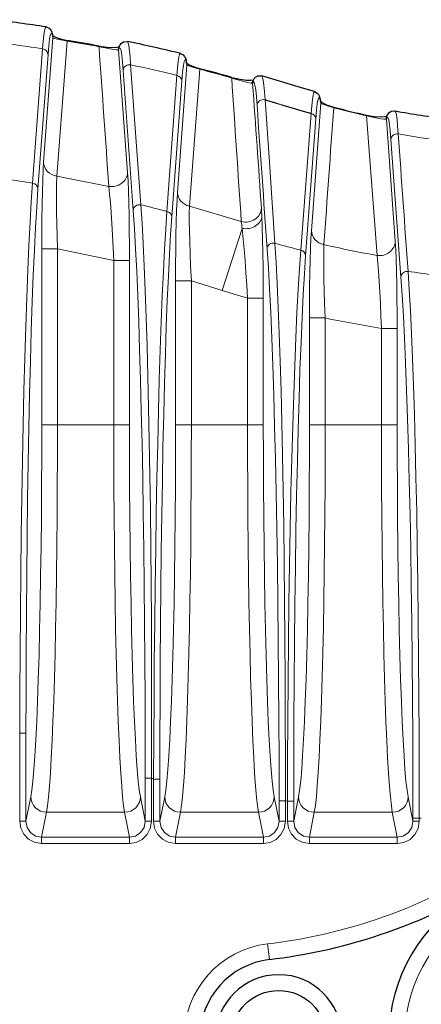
# Model space of a CAD drawing. Header units: millimetres. Extents: x 290 to 884, y -120 to 720.
# Tile 9 of 28: x 469 to 494, y 61 to 123. Entities that reach past the tile are written whole.
import ezdxf

# ---------------------------------------------------------------- set-up
doc = ezdxf.new("R2010")
doc.units = ezdxf.units.MM

# ---------------------------------------------------------------- blocks, each defined once
blk = doc.blocks.new('b', base_point=(326.023, -49.578))
at = {"color": 0, "linetype": 'Continuous', "lineweight": 0}
for p, q in [((470.212, 114.341), (470.803, 122.242)), ((470.803, 122.242), (470.792, 122.3)), ((471.054, 113.448), (471.704, 122.039)), ((471.704, 122.039), (471.71, 122.075)), ((470.143, 121.546), (469.507, 113.009)), ((473.727, 121.678), (473.734, 121.715)), ((474.974, 121.481), (474.941, 121.481)), ((475.538, 113.69), (474.974, 121.481)), ((470.488, 121.187), (469.849, 112.651)), ((475.901, 111.279), (475.262, 120.174)), ((476.386, 111.631), (475.737, 120.529)), ((479.31, 120.516), (478.712, 112.42)), ((479.31, 120.516), (479.292, 120.611)), ((480.127, 120.246), (479.47, 111.546)), ((478.674, 119.858), (478.041, 111.215)), ((478.988, 119.506), (478.349, 110.865)), ((487.812, 118.088), (487.212, 109.989)), ((487.812, 118.088), (487.794, 118.191)), ((487.189, 117.435), (486.539, 108.753)), ((487.49, 117.086), (486.849, 108.401)), ((491.381, 108.416), (490.703, 117.29)), ((491.975, 117.073), (491.941, 117.073)), ((492.538, 109.309), (491.975, 117.073)), ((492.901, 107.042), (492.263, 115.779)), ((481.544, 106.196), (482.813, 110.138)), ((470.091, 97.66), (470.091, 108.836)), ((471.091, 108.836), (470.091, 108.836)), ((471.091, 97.66), (471.091, 108.836)), ((474.659, 97.66), (474.659, 108.092)), ((475.659, 108.092), (474.659, 108.092)), ((475.659, 97.66), (475.659, 108.092)), ((478.591, 97.66), (478.591, 106.799)), ((479.591, 106.799), (478.591, 106.799)), ((479.591, 97.66), (479.591, 106.799)), ((483.159, 97.66), (483.159, 105.698)), ((484.159, 105.698), (483.159, 105.698)), ((484.159, 97.66), (484.159, 105.698)), ((487.091, 97.66), (487.091, 104.443)), ((488.091, 104.443), (487.091, 104.443)), ((488.091, 97.66), (488.091, 104.443)), ((491.659, 97.66), (491.659, 103.774)), ((492.659, 103.774), (491.659, 103.774)), ((492.659, 97.66), (492.659, 103.774)), ((471.091, 97.66), (470.091, 97.66)), ((474.659, 97.66), (471.091, 97.66)), ((475.659, 97.66), (474.659, 97.66)), ((479.591, 97.66), (478.591, 97.66)), ((483.159, 97.66), (479.591, 97.66)), ((484.159, 97.66), (483.159, 97.66)), ((488.091, 97.66), (487.091, 97.66)), ((491.659, 97.66), (488.091, 97.66)), ((492.659, 97.66), (491.659, 97.66)), ((468.691, 78.058), (468.691, 72.47)), ((468.691, 78.058), (469.091, 78.058)), ((469.091, 78.058), (469.091, 72.47)), ((476.659, 72.47), (476.659, 75.207)), ((476.659, 75.207), (477.059, 75.207)), ((477.059, 72.47), (477.059, 75.207)), ((477.191, 75.149), (477.059, 75.207)), ((477.191, 75.149), (477.191, 72.47)), ((477.191, 75.149), (477.591, 75.149)), ((477.591, 75.149), (477.591, 72.47)), ((469.091, 72.47), (469.399, 74.024)), ((476.659, 72.47), (476.351, 74.024)), ((477.591, 72.47), (477.899, 74.024)), ((485.159, 72.47), (484.851, 74.024)), ((486.091, 72.47), (486.399, 74.024)), ((493.659, 72.47), (493.351, 74.024)), ((485.159, 72.47), (485.159, 73.77)), ((485.159, 73.77), (485.559, 73.77)), ((485.559, 72.47), (485.559, 73.77)), ((485.691, 73.748), (485.559, 73.77)), ((485.691, 73.748), (485.691, 72.47)), ((486.091, 73.748), (485.691, 73.748)), ((486.091, 73.748), (486.091, 72.47)), ((470.084, 71.451), (470.398, 73.039)), ((475.352, 73.039), (470.398, 73.039)), ((475.667, 71.451), (475.352, 73.039)), ((478.584, 71.451), (478.898, 73.039)), ((483.852, 73.039), (478.898, 73.039)), ((484.167, 71.451), (483.852, 73.039)), ((487.084, 71.451), (487.398, 73.039)), ((492.352, 73.039), (487.398, 73.039)), ((492.667, 71.451), (492.352, 73.039)), ((493.659, 72.47), (493.659, 72.669)), ((493.659, 72.669), (494.059, 72.669)), ((494.059, 72.47), (494.059, 72.669)), ((494.191, 72.657), (494.059, 72.669)), ((468.691, 72.47), (469.091, 72.47)), ((477.059, 72.47), (476.659, 72.47)), ((477.191, 72.47), (477.591, 72.47)), ((485.559, 72.47), (485.159, 72.47)), ((485.691, 72.47), (486.091, 72.47)), ((494.059, 72.47), (493.659, 72.47)), ((475.667, 71.451), (470.084, 71.451)), ((470.084, 71.057), (470.084, 71.451)), ((475.667, 71.057), (475.667, 71.451)), ((484.167, 71.451), (478.584, 71.451)), ((478.584, 71.057), (478.584, 71.451)), ((484.167, 71.057), (484.167, 71.451)), ((492.667, 71.451), (487.084, 71.451)), ((487.084, 71.057), (487.084, 71.451)), ((492.667, 71.057), (492.667, 71.451)), ((475.667, 71.057), (470.084, 71.057)), ((484.167, 71.057), (478.584, 71.057)), ((492.667, 71.057), (487.084, 71.057)), ((484.434, 64.68), (484.551, 63.687))]:
    blk.add_line(p, q, dxfattribs=at)
at = {"color": 0, "linetype": 'Continuous', "lineweight": 30}
for p, q in [((470.796, 122.317), (470.785, 122.375)), ((479.303, 120.589), (479.286, 120.683)), ((487.806, 118.159), (487.787, 118.262))]:
    blk.add_line(p, q, dxfattribs=at)
at = {"color": 0, "linetype": 'Continuous', "lineweight": 0}
for points in [[(470.143, 121.546), (470.184, 122.026), (470.226, 122.407), (470.269, 122.686), (470.312, 122.862), (470.365, 122.933)], [(470.488, 121.187), (470.536, 121.743), (470.586, 122.155), (470.636, 122.42), (470.688, 122.534), (470.739, 122.496), (470.792, 122.3)], [(470.803, 122.242), (470.841, 122.224), (470.928, 122.197), (471.073, 122.162), (471.295, 122.115), (471.704, 122.039)], [(475.737, 120.529), (475.7, 121.027), (475.661, 121.426), (475.62, 121.724), (475.579, 121.917), (475.527, 122.007)], [(473.728, 121.678), (474.118, 121.601), (474.425, 121.546), (474.652, 121.51), (474.815, 121.489), (474.941, 121.481)], [(475.262, 120.174), (475.217, 120.719), (475.171, 121.138), (475.124, 121.428), (475.075, 121.586), (475.027, 121.609), (474.974, 121.481)], [(478.674, 119.858), (478.717, 120.343), (478.76, 120.728), (478.803, 121.008), (478.847, 121.183), (478.899, 121.25)], [(478.988, 119.506), (479.036, 120.068), (479.086, 120.483), (479.137, 120.748), (479.188, 120.858), (479.24, 120.814), (479.292, 120.611)], [(479.31, 120.516), (479.363, 120.487), (479.497, 120.436), (479.741, 120.358), (480.127, 120.246)], [(482.151, 119.69), (482.538, 119.573), (482.849, 119.486), (483.089, 119.424), (483.268, 119.382), (483.424, 119.355)], [(484.27, 118.303), (484.233, 118.816), (484.194, 119.228), (484.154, 119.536), (484.113, 119.736), (484.061, 119.832)], [(483.763, 117.956), (483.72, 118.502), (483.675, 118.929), (483.629, 119.23), (483.582, 119.404), (483.535, 119.448), (483.482, 119.344)], [(484.9, 109.193), (484.723, 111.766), (484.547, 114.351), (484.27, 118.303)], [(487.189, 117.435), (487.168, 117.441), (487.147, 117.446), (487.127, 117.452), (487.106, 117.458), (487.085, 117.464), (487.064, 117.47), (487.044, 117.476), (487.023, 117.482), (487.002, 117.488), (486.981, 117.494), (486.961, 117.5), (486.94, 117.506), (486.919, 117.512), (486.898, 117.518), (486.878, 117.524), (486.857, 117.53), (486.836, 117.536), (486.815, 117.542), (486.795, 117.548), (486.774, 117.554), (486.753, 117.56), (486.732, 117.566), (486.712, 117.572), (486.691, 117.578), (486.67, 117.584), (486.649, 117.59), (486.629, 117.596), (486.608, 117.602), (486.587, 117.608), (486.567, 117.614), (486.546, 117.62), (486.525, 117.626), (486.504, 117.632), (486.484, 117.638), (486.463, 117.644), (486.442, 117.65), (486.422, 117.656), (486.401, 117.662), (486.38, 117.668), (486.359, 117.675), (486.339, 117.681), (486.318, 117.687), (486.297, 117.693), (486.277, 117.699), (486.256, 117.705), (486.235, 117.711), (486.215, 117.717), (486.194, 117.723), (486.173, 117.729), (486.153, 117.735), (486.132, 117.742), (486.111, 117.748), (486.09, 117.754), (486.07, 117.76), (486.049, 117.766), (486.028, 117.772), (486.008, 117.778), (485.987, 117.784), (485.966, 117.791), (485.946, 117.797), (485.925, 117.803), (485.904, 117.809), (485.884, 117.815), (485.863, 117.821), (485.842, 117.827), (485.822, 117.833), (485.801, 117.84), (485.78, 117.846), (485.76, 117.852), (485.739, 117.858), (485.719, 117.864), (485.698, 117.87), (485.677, 117.876), (485.657, 117.883), (485.636, 117.889), (485.615, 117.895), (485.594, 117.901), (485.574, 117.907), (485.553, 117.914), (485.532, 117.92), (485.512, 117.926), (485.491, 117.932), (485.47, 117.938), (485.449, 117.944), (485.429, 117.951), (485.408, 117.957), (485.388, 117.963), (485.367, 117.969), (485.347, 117.975), (485.302, 117.989), (485.294, 117.991), (485.261, 118.001), (485.23, 118.011), (485.202, 118.019), (485.173, 118.028), (485.143, 118.038), (485.112, 118.047), (485.081, 118.056), (485.05, 118.066), (485.02, 118.075), (484.99, 118.084), (484.96, 118.093), (484.93, 118.102), (484.9, 118.111), (484.871, 118.121), (484.841, 118.13), (484.811, 118.139), (484.781, 118.148), (484.751, 118.157), (484.721, 118.166), (484.69, 118.175), (484.66, 118.184), (484.63, 118.194), (484.6, 118.203), (484.57, 118.212), (484.54, 118.221), (484.51, 118.23), (484.48, 118.239), (484.45, 118.248), (484.42, 118.257), (484.39, 118.266), (484.36, 118.275), (484.33, 118.284), (484.3, 118.293), (484.27, 118.303)], [(487.189, 117.435), (487.232, 117.923), (487.276, 118.31), (487.32, 118.592), (487.364, 118.766), (487.416, 118.831)], [(487.49, 117.086), (487.538, 117.652), (487.587, 118.07), (487.638, 118.335), (487.69, 118.445), (487.742, 118.397), (487.794, 118.191)], [(487.812, 118.088), (487.865, 118.056), (487.998, 118.001), (488.242, 117.917), (488.628, 117.8)], [(490.703, 117.29), (491.095, 117.2), (491.407, 117.14), (491.641, 117.102), (491.809, 117.081), (491.941, 117.073)], [(492.263, 115.779), (492.218, 116.319), (492.172, 116.736), (492.124, 117.023), (492.076, 117.179), (492.028, 117.201), (491.975, 117.073)], [(492.726, 116.136), (492.689, 116.63), (492.652, 117.026), (492.612, 117.321), (492.572, 117.512), (492.52, 117.602)], [(470.091, 108.836), (470.094, 109.805), (470.102, 110.75), (470.115, 111.647), (470.133, 112.473), (470.155, 113.206), (470.181, 113.826), (470.212, 114.341)], [(471.091, 108.836), (471.065, 109.636), (471.046, 110.416), (471.033, 111.157), (471.027, 111.842), (471.028, 112.452), (471.036, 112.972), (471.054, 113.448)], [(471.054, 113.448), (474.348, 112.804)], [(475.659, 108.092), (475.656, 109.071), (475.648, 110.027), (475.635, 110.936), (475.617, 111.774), (475.595, 112.522), (475.569, 113.158), (475.538, 113.69)], [(469.507, 113.009), (469.426, 111.848), (469.349, 110.534), (469.274, 109.073), (469.203, 107.473), (469.136, 105.741), (469.072, 103.885), (469.013, 101.914), (468.958, 99.838), (468.908, 97.666), (468.863, 95.408), (468.823, 93.074), (468.788, 90.676), (468.758, 88.224), (468.734, 85.728), (468.714, 83.201), (468.7, 80.653), (468.691, 78.058)], [(469.849, 112.651), (469.77, 111.502), (469.694, 110.202), (469.622, 108.758), (469.553, 107.175), (469.487, 105.461), (469.427, 103.625), (469.37, 101.675), (469.318, 99.621), (469.271, 97.472), (469.23, 95.238), (469.193, 92.929), (469.162, 90.556), (469.137, 88.13), (469.117, 85.661), (469.102, 83.16), (469.094, 80.638), (469.091, 78.058)], [(474.659, 108.092), (474.622, 108.903), (474.581, 109.695), (474.538, 110.449), (474.493, 111.147), (474.447, 111.772), (474.401, 112.308), (474.348, 112.804)], [(478.712, 112.42), (478.683, 111.922), (478.656, 111.288), (478.633, 110.538), (478.615, 109.694), (478.602, 108.779), (478.594, 107.815), (478.591, 106.799)], [(476.386, 111.631), (476.46, 110.469), (476.532, 109.165), (476.6, 107.726), (476.664, 106.158), (476.724, 104.469), (476.78, 102.666), (476.832, 100.757), (476.879, 98.751), (476.921, 96.657), (476.958, 94.483), (476.989, 92.24), (477.016, 89.935), (477.037, 87.579), (477.053, 85.18), (477.063, 82.748), (477.067, 80.292), (477.066, 77.819), (477.059, 75.207)], [(479.47, 111.546), (479.461, 111.134), (479.461, 110.611), (479.469, 109.992), (479.486, 109.294), (479.512, 108.536), (479.545, 107.738), (479.591, 106.799)], [(479.47, 111.546), (482.762, 110.564)], [(475.901, 111.279), (475.977, 110.129), (476.05, 108.839), (476.12, 107.414), (476.186, 105.863), (476.249, 104.191), (476.308, 102.406), (476.363, 100.517), (476.414, 98.532), (476.46, 96.459), (476.502, 94.308), (476.538, 92.087), (476.57, 89.806), (476.597, 87.473), (476.62, 85.098), (476.637, 82.69), (476.649, 80.257), (476.657, 77.807), (476.659, 75.207)], [(478.041, 111.215), (477.963, 110.086), (477.887, 108.812), (477.815, 107.401), (477.745, 105.859), (477.679, 104.193), (477.616, 102.411), (477.557, 100.522), (477.503, 98.534), (477.452, 96.456), (477.405, 94.298), (477.363, 92.069), (477.326, 89.778), (477.292, 87.435), (477.264, 85.049), (477.239, 82.63), (477.219, 80.186), (477.203, 77.727), (477.191, 75.149)], [(478.349, 110.865), (478.273, 109.747), (478.2, 108.487), (478.13, 107.09), (478.063, 105.564), (478, 103.916), (477.941, 102.153), (477.886, 100.283), (477.836, 98.316), (477.789, 96.259), (477.748, 94.123), (477.711, 91.917), (477.679, 89.649), (477.652, 87.329), (477.63, 84.967), (477.613, 82.571), (477.601, 80.151), (477.594, 77.715), (477.591, 75.149)], [(484.159, 105.698), (484.156, 106.689), (484.148, 107.658), (484.135, 108.581), (484.118, 109.436), (484.096, 110.204), (484.067, 110.927)], [(483.159, 105.698), (483.112, 106.52), (483.06, 107.324), (483.004, 108.093), (482.946, 108.81), (482.886, 109.457), (482.813, 110.138)], [(487.212, 109.989), (487.183, 109.5), (487.156, 108.879), (487.134, 108.143), (487.116, 107.314), (487.103, 106.413), (487.094, 105.462), (487.091, 104.443)], [(484.9, 109.193), (484.973, 107.976), (485.042, 106.61), (485.109, 105.102), (485.171, 103.46), (485.229, 101.692), (485.284, 99.806), (485.333, 97.81), (485.379, 95.712), (485.419, 93.523), (485.455, 91.25), (485.486, 88.903), (485.512, 86.492), (485.532, 84.027), (485.547, 81.519), (485.557, 78.977), (485.561, 76.413), (485.559, 73.77)], [(488.006, 109.106), (487.996, 108.703), (487.994, 108.192), (487.999, 107.587), (488.011, 106.905), (488.03, 106.163), (488.055, 105.38), (488.091, 104.443)], [(492.659, 103.774), (492.656, 104.744), (492.648, 105.69), (492.635, 106.588), (492.617, 107.416), (492.595, 108.153), (492.569, 108.78), (492.538, 109.309)], [(471.091, 108.836), (474.659, 108.092)], [(484.401, 108.844), (484.48, 107.638), (484.555, 106.285), (484.627, 104.792), (484.696, 103.166), (484.76, 101.416), (484.821, 99.549), (484.877, 97.573), (484.929, 95.497), (484.976, 93.329), (485.018, 91.08), (485.055, 88.757), (485.086, 86.372), (485.112, 83.932), (485.133, 81.45), (485.147, 78.935), (485.156, 76.397), (485.159, 73.77)], [(486.539, 108.753), (486.456, 107.58), (486.376, 106.255), (486.298, 104.784), (486.224, 103.175), (486.154, 101.435), (486.088, 99.573), (486.025, 97.598), (485.968, 95.52), (485.915, 93.347), (485.868, 91.089), (485.825, 88.757), (485.789, 86.36), (485.757, 83.909), (485.732, 81.415), (485.712, 78.888), (485.699, 76.339), (485.691, 73.748)], [(486.849, 108.401), (486.77, 107.241), (486.695, 105.929), (486.622, 104.473), (486.553, 102.88), (486.489, 101.158), (486.428, 99.315), (486.371, 97.361), (486.32, 95.303), (486.273, 93.153), (486.231, 90.919), (486.194, 88.611), (486.163, 86.239), (486.137, 83.814), (486.117, 81.346), (486.103, 78.845), (486.094, 76.323), (486.091, 73.748)], [(491.659, 103.774), (491.631, 104.573), (491.598, 105.353), (491.561, 106.096), (491.52, 106.783), (491.477, 107.397), (491.433, 107.924), (491.381, 108.416)], [(492.901, 107.042), (492.979, 105.886), (493.054, 104.584), (493.126, 103.142), (493.195, 101.567), (493.26, 99.867), (493.32, 98.047), (493.377, 96.117), (493.428, 94.085), (493.476, 91.959), (493.518, 89.749), (493.554, 87.464), (493.586, 85.115), (493.612, 82.711), (493.632, 80.263), (493.647, 77.782), (493.656, 75.278), (493.659, 72.669)], [(493.352, 107.401), (493.427, 106.233), (493.499, 104.917), (493.568, 103.46), (493.633, 101.868), (493.695, 100.149), (493.752, 98.31), (493.805, 96.359), (493.854, 94.305), (493.898, 92.156), (493.936, 89.922), (493.97, 87.613), (493.999, 85.238), (494.022, 82.808), (494.04, 80.333), (494.052, 77.825), (494.058, 75.294), (494.059, 72.669)], [(479.591, 106.799), (481.544, 106.196)], [(481.544, 106.196), (483.159, 105.698)], [(488.091, 104.443), (488.402, 104.377), (491.659, 103.774)], [(469.399, 74.024), (469.466, 74.446), (469.532, 75.023), (469.596, 75.754), (469.657, 76.632), (469.716, 77.651), (469.772, 78.805), (469.824, 80.087), (469.873, 81.486), (469.917, 82.995), (469.957, 84.603), (469.992, 86.298), (470.022, 88.07), (470.046, 89.907), (470.066, 91.795), (470.08, 93.724), (470.089, 95.679), (470.091, 97.66)], [(470.398, 73.039), (470.462, 73.449), (470.524, 74.003), (470.584, 74.698), (470.643, 75.531), (470.699, 76.497), (470.752, 77.589), (470.803, 78.801), (470.85, 80.126), (470.894, 81.556), (470.934, 83.082), (470.969, 84.695), (471.001, 86.386), (471.028, 88.145), (471.05, 89.96), (471.068, 91.821), (471.08, 93.718), (471.088, 95.638), (471.091, 97.66)], [(475.352, 73.039), (475.289, 73.449), (475.227, 74.003), (475.166, 74.698), (475.108, 75.531), (475.051, 76.497), (474.998, 77.589), (474.947, 78.801), (474.9, 80.126), (474.856, 81.556), (474.817, 83.082), (474.781, 84.695), (474.749, 86.386), (474.723, 88.145), (474.7, 89.96), (474.683, 91.821), (474.67, 93.718), (474.662, 95.638), (474.659, 97.66)], [(476.351, 74.024), (476.284, 74.446), (476.218, 75.023), (476.155, 75.754), (476.093, 76.632), (476.034, 77.651), (475.978, 78.805), (475.926, 80.087), (475.878, 81.486), (475.833, 82.995), (475.794, 84.603), (475.759, 86.298), (475.729, 88.07), (475.704, 89.907), (475.684, 91.795), (475.67, 93.724), (475.662, 95.679), (475.659, 97.66)], [(478.591, 97.66), (478.589, 95.691), (478.58, 93.736), (478.566, 91.808), (478.547, 89.919), (478.522, 88.082), (478.492, 86.309), (478.457, 84.613), (478.417, 83.005), (478.373, 81.496), (478.324, 80.095), (478.272, 78.813), (478.217, 77.658), (478.158, 76.638), (478.096, 75.759), (478.032, 75.028), (477.966, 74.449), (477.899, 74.024)], [(479.591, 97.66), (479.588, 95.727), (479.581, 93.806), (479.568, 91.909), (479.551, 90.046), (479.529, 88.228), (479.502, 86.466), (479.471, 84.772), (479.435, 83.155), (479.396, 81.624), (479.352, 80.19), (479.305, 78.86), (479.255, 77.642), (479.201, 76.545), (479.145, 75.573), (479.087, 74.734), (479.027, 74.032), (478.965, 73.471), (478.898, 73.039)], [(483.852, 73.039), (483.789, 73.449), (483.727, 74.003), (483.666, 74.698), (483.608, 75.531), (483.551, 76.497), (483.498, 77.589), (483.447, 78.801), (483.4, 80.126), (483.356, 81.556), (483.317, 83.082), (483.281, 84.695), (483.249, 86.386), (483.223, 88.145), (483.2, 89.96), (483.183, 91.821), (483.17, 93.718), (483.162, 95.638), (483.159, 97.66)], [(484.851, 74.024), (484.784, 74.446), (484.718, 75.023), (484.655, 75.754), (484.593, 76.632), (484.534, 77.651), (484.478, 78.805), (484.426, 80.087), (484.378, 81.486), (484.333, 82.995), (484.294, 84.603), (484.259, 86.298), (484.229, 88.07), (484.204, 89.907), (484.184, 91.795), (484.17, 93.724), (484.162, 95.679), (484.159, 97.66)], [(487.091, 97.66), (487.089, 95.691), (487.08, 93.736), (487.066, 91.808), (487.047, 89.919), (487.022, 88.082), (486.992, 86.309), (486.957, 84.613), (486.917, 83.005), (486.873, 81.496), (486.824, 80.095), (486.772, 78.813), (486.717, 77.658), (486.658, 76.638), (486.596, 75.759), (486.532, 75.028), (486.466, 74.449), (486.399, 74.024)], [(488.091, 97.66), (488.088, 95.727), (488.081, 93.806), (488.068, 91.909), (488.051, 90.046), (488.029, 88.228), (488.002, 86.466), (487.971, 84.772), (487.935, 83.155), (487.896, 81.624), (487.852, 80.19), (487.805, 78.86), (487.755, 77.642), (487.701, 76.545), (487.645, 75.573), (487.587, 74.734), (487.527, 74.032), (487.465, 73.471), (487.398, 73.039)], [(492.352, 73.039), (492.289, 73.449), (492.227, 74.003), (492.166, 74.698), (492.108, 75.531), (492.051, 76.497), (491.998, 77.589), (491.947, 78.801), (491.9, 80.126), (491.856, 81.556), (491.817, 83.082), (491.781, 84.695), (491.749, 86.386), (491.723, 88.145), (491.7, 89.96), (491.683, 91.821), (491.67, 93.718), (491.662, 95.638), (491.659, 97.66)], [(493.351, 74.024), (493.284, 74.446), (493.218, 75.023), (493.155, 75.754), (493.093, 76.632), (493.034, 77.651), (492.978, 78.805), (492.926, 80.087), (492.878, 81.486), (492.833, 82.995), (492.794, 84.603), (492.759, 86.298), (492.729, 88.07), (492.704, 89.907), (492.684, 91.795), (492.67, 93.724), (492.662, 95.679), (492.659, 97.66)], [(468.691, 72.47), (468.757, 72.039), (468.949, 71.65), (469.248, 71.339), (469.627, 71.135), (470.084, 71.057)], [(469.091, 72.47), (469.166, 72.079), (469.38, 71.748), (469.702, 71.527), (470.084, 71.451)], [(475.667, 71.451), (476.048, 71.527), (476.37, 71.748), (476.584, 72.078), (476.659, 72.47)], [(475.667, 71.057), (476.091, 71.124), (476.474, 71.318), (476.781, 71.622), (476.982, 72.006), (477.059, 72.47)], [(477.191, 72.47), (477.257, 72.039), (477.449, 71.65), (477.748, 71.339), (478.127, 71.135), (478.584, 71.057)], [(477.591, 72.47), (477.666, 72.079), (477.88, 71.748), (478.202, 71.527), (478.584, 71.451)], [(484.167, 71.451), (484.548, 71.527), (484.87, 71.748), (485.084, 72.078), (485.159, 72.47)], [(484.167, 71.057), (484.591, 71.124), (484.974, 71.318), (485.281, 71.622), (485.482, 72.006), (485.559, 72.47)], [(485.691, 72.47), (485.757, 72.039), (485.949, 71.65), (486.248, 71.339), (486.627, 71.135), (487.084, 71.057)], [(486.091, 72.47), (486.166, 72.079), (486.38, 71.748), (486.702, 71.527), (487.084, 71.451)], [(492.667, 71.451), (493.048, 71.527), (493.37, 71.748), (493.584, 72.078), (493.659, 72.47)], [(492.667, 71.057), (493.091, 71.124), (493.474, 71.318), (493.781, 71.622), (493.982, 72.006), (494.059, 72.47)]]:
    blk.add_lwpolyline(points, dxfattribs=at)
at = {"color": 0, "linetype": 'Continuous', "lineweight": 30}
for points in [[(470.365, 122.933), (470.557, 122.851), (470.656, 122.747), (470.703, 122.664), (470.73, 122.594), (470.751, 122.527), (470.768, 122.458), (470.785, 122.375)], [(470.784, 122.382), (470.87, 122.328), (471.029, 122.256), (471.273, 122.173), (471.71, 122.075)], [(474.986, 121.579), (475.005, 121.645), (475.028, 121.712), (475.064, 121.787), (475.134, 121.881), (475.282, 121.984), (475.527, 122.007)], [(473.734, 121.715), (474.221, 121.65), (474.591, 121.638), (474.851, 121.656), (475.02, 121.691)], [(478.899, 121.25), (479.079, 121.156), (479.165, 121.054), (479.207, 120.974), (479.233, 120.905), (479.252, 120.838), (479.269, 120.768), (479.286, 120.683)], [(479.293, 120.643), (479.366, 120.589), (479.504, 120.511), (479.719, 120.416), (480.138, 120.282)], [(482.163, 119.726), (482.686, 119.608), (483.085, 119.562), (483.367, 119.559), (483.544, 119.581)], [(483.497, 119.452), (483.516, 119.512), (483.541, 119.575), (483.581, 119.648), (483.66, 119.74), (483.813, 119.829), (484.061, 119.832)], [(487.416, 118.831), (486.586, 119.073), (484.061, 119.832)], [(487.416, 118.831), (487.588, 118.734), (487.67, 118.633), (487.71, 118.554), (487.735, 118.486), (487.754, 118.418), (487.771, 118.348), (487.787, 118.262)], [(487.797, 118.21), (487.868, 118.154), (488.005, 118.072), (488.223, 117.973), (488.64, 117.836)], [(490.713, 117.326), (491.206, 117.246), (491.584, 117.229), (491.849, 117.246), (492.02, 117.282)], [(491.987, 117.171), (492.005, 117.237), (492.028, 117.303), (492.064, 117.377), (492.131, 117.471), (492.275, 117.573), (492.52, 117.602)]]:
    blk.add_lwpolyline(points, dxfattribs=at)
at = {"color": 0, "linetype": 'Continuous', "lineweight": 0}
blk.add_circle((502.637, 58.721), 9.5, dxfattribs=at)
at = {"color": 0, "linetype": 'Continuous', "lineweight": 30, "extrusion": (0, 0, -1)}
blk.add_circle((-485.137, 58.721), 4, dxfattribs=at)
at = {"color": 0, "linetype": 'Continuous', "lineweight": 30}
blk.add_circle((485.137, 58.721), 3, dxfattribs=at)
for centre, radius, start, end in [((454.893, 22.405), 101.712, 81.25097, 83.1674), ((454.192, 17.921), 105.618, 79.33693, 80.45251), ((457.144, 32.3), 91.572, 76.25648, 78.41933), ((453.307, 18.613), 105.149, 74.07237, 75.21636), ((502.663, 170.391), 54.394, 255.06051, 257.30975), ((502.171, 169.53), 52.817, 259.47191, 263.12863), ((480.451, 98.446), 35, 276.72724, 299.18284), ((502.637, 58.721), 10.5, 119.18284, 240.81716), ((485.137, 58.721), 5, 96.72724, 263.27276)]:
    blk.add_arc(centre, radius, start, end, dxfattribs=at)
at = {"color": 0, "linetype": 'Continuous', "lineweight": 0}
for centre, radius, start, end in [((454.192, 17.921), 105.58, 79.33675, 80.4525), ((454.83, 21.946), 100.77, 81.25943, 82.94533), ((-9211.306, -559.891), 9708.986, 3.9729679, 4.0254645), ((475.328, 121.42), 0.392, 145.9648, 171.03396), ((475.364, 121.482), 0.39, 165.65026, 180.1555), ((457.517, 33.93), 88.495, 76.16754, 78.11847), ((453.307, 18.611), 105.114, 74.07301, 75.2173), ((-5556.031, -289.176), 6052.009, 3.7871949, 3.8737797), ((483.807, 119.268), 0.392, 135.22728, 167.26616), ((483.415, 119.15), 0.205, 70.70564, 87.39717), ((483.875, 119.344), 0.392, 164.02771, 180.09398), ((-9420.779, -579.493), 9928.886, 3.9902634, 4.0360548), ((10510.19, 815.869), 10050.687, 183.9817811, 184.0338514), ((-7695.584, 698.646), 8204.798, 355.8795708, 355.9404385), ((502.662, 170.388), 54.429, 255.05807, 257.30767), ((492.328, 117.012), 0.392, 145.87229, 171.0105), ((492.365, 117.074), 0.39, 165.66831, 180.15734), ((10057.196, 798.083), 9588.751, 184.0782866, 184.1306149), ((502.224, 169.92), 54.617, 259.98428, 263.06822), ((454.808, 21.571), 92.612, 80.86772, 81.90325), ((455.552, 25.156), 88.949, 75.35518, 76.45446), ((460.148, 109.801), 23.945, 2.69547, 3.89653), ((464.305, 108.14), 18.616, 6.16217, 7.48341), ((502.397, 171.009), 64.245, 254.19545, 255.70929), ((502.544, 171.616), 64.179, 256.9077, 259.98283), ((502.611, 171.989), 65.248, 261.84178, 263.29355), ((480.451, 98.446), 34, 276.72724, 299.18284), ((485.137, 58.721), 6, 96.72724, 263.27276)]:
    blk.add_arc(centre, radius, start, end, dxfattribs=at)
at = {"color": 0, "linetype": 'Continuous', "lineweight": 0, "extrusion": (0, 0, -1)}
for centre, major_axis, ratio, start_param, end_param in [((470.392, 122.3), (0.393, 0.075), 0.982939, 6.283175, 6.474085), ((475.662, 120.174), (-0.399, -0.029), 0.899644, 0.080015, 1.824776), ((478.892, 120.611), (0.393, 0.072), 0.981782, 6.283163, 6.467907), ((480.036, 119.895), (-0.102, -0.387), 0.009706, 2.705238, 3.316112), ((482.053, 119.341), (-0.11, -0.385), 0.006242, 2.705251, 3.316084), ((484.163, 117.956), (-0.399, -0.028), 0.894395, 0.078106, 1.904405), ((487.394, 118.191), (0.394, 0.071), 0.981268, 6.28318, 6.46535), ((488.537, 117.449), (-0.103, -0.387), 0.013793, 2.705216, 3.316056), ((487.09, 117.086), (-0.399, 0.029), 0.90289, 1.754738, 3.060317), ((490.626, 116.935), (-0.087, -0.39), 0.01255, 2.705224, 3.316131), ((492.662, 115.779), (-0.399, -0.029), 0.901166, 0.080598, 1.795057), ((471.212, 114.341), (-0.997, 0.075), 0.905486, 4.803442, 6.200855), ((474.538, 113.69), (-0.997, -0.072), 0.899515, 3.22156, 4.968709), ((483.067, 110.927), (-0.999, -0.048), 0.810433, 3.201201, 5.008396), ((491.538, 109.309), (-0.997, -0.073), 0.901183, 3.222197, 4.936312), ((486.449, 108.401), (-0.399, 0.029), 0.90377, 1.72983, 3.059965), ((470.398, 74.024), (-0.981, 0.194), 0.984226, 4.519881, 6.084617), ((475.352, 74.024), (-0.981, -0.194), 0.984226, 3.340161, 4.904897), ((478.898, 74.024), (-0.981, 0.194), 0.984226, 4.519881, 6.084617), ((483.852, 74.024), (-0.981, -0.194), 0.984226, 3.340161, 4.904897), ((487.398, 74.024), (-0.981, 0.194), 0.984226, 4.519881, 6.084617), ((492.352, 74.024), (-0.981, -0.194), 0.984226, 3.340161, 4.904897)]:
    blk.add_ellipse(centre, major_axis=major_axis, ratio=ratio, start_param=start_param, end_param=end_param, dxfattribs=at)
at = {"color": 0, "linetype": 'Continuous', "lineweight": 0}
for centre, major_axis, ratio, start_param, end_param in [((470.403, 122.242), (-0.393, -0.075), 0.982938, 2.950699, 3.21649), ((470.088, 121.187), (0.399, -0.03), 0.90582, 0.082469, 1.5006), ((478.91, 120.516), (-0.393, -0.072), 0.981779, 2.956891, 3.264659), ((478.588, 119.506), (0.399, -0.03), 0.904057, 0.081744, 1.420888), ((487.413, 118.088), (-0.394, -0.071), 0.981272, 2.959407, 3.275709), ((469.449, 112.651), (0.399, -0.03), 0.905725, 0.082429, 1.494057), ((479.712, 112.42), (0.997, -0.073), 0.90311, 3.222956, 4.5343), ((476.301, 111.279), (0.399, 0.029), 0.898234, 1.292592, 3.062105), ((483.038, 111.428), (0.998, 0.07), 0.893727, 4.370312, 6.205312), ((477.949, 110.865), (0.399, -0.029), 0.903582, 0.081552, 1.406104), ((488.212, 109.989), (0.997, -0.074), 0.904351, 3.223456, 4.572487), ((484.801, 108.844), (0.399, 0.028), 0.895948, 1.258073, 3.062937), ((493.301, 107.042), (0.399, 0.029), 0.90245, 1.375661, 3.060492)]:
    blk.add_ellipse(centre, major_axis=major_axis, ratio=ratio, start_param=start_param, end_param=end_param, dxfattribs=at)

msp = doc.modelspace()

# ---------------------------------------------------------------- block references
at = {"color": 72, "linetype": 'Continuous', "lineweight": 0}
msp.add_blockref('b', (326.023, -49.578), dxfattribs=at)

doc.saveas('drawing.dxf')
